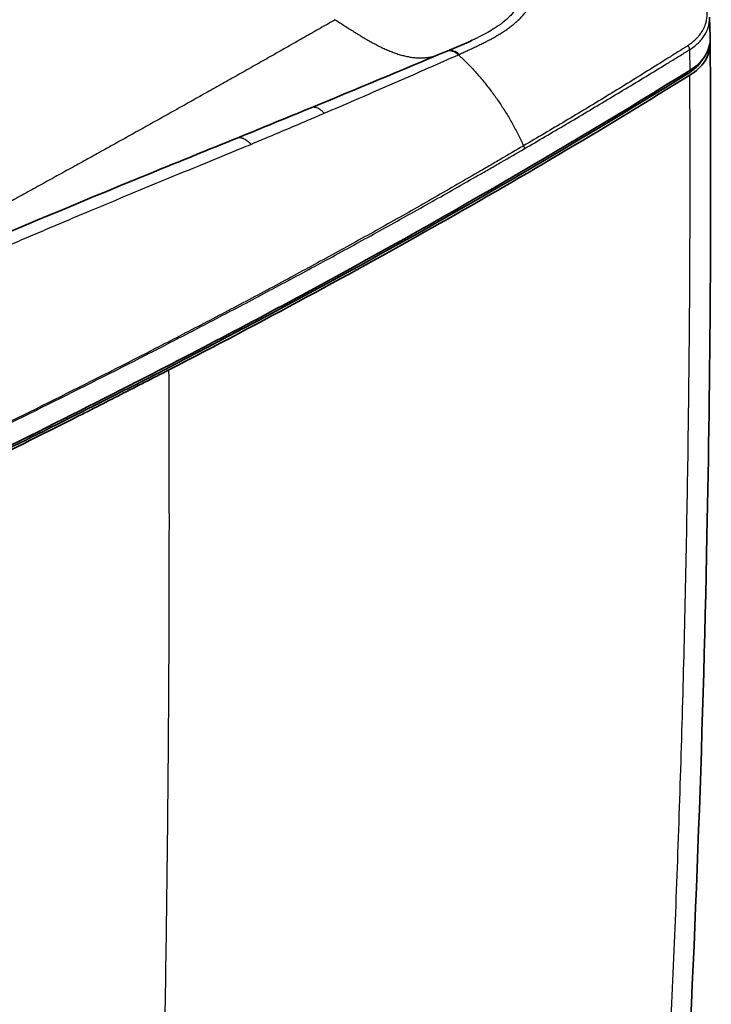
# Model space of a CAD drawing. Header units: millimetres. Extents: x 437 to 2596, y 423 to 1674.
# Tile 12 of 97: x 755 to 874, y 667 to 837. Entities that reach past the tile are written whole.
import ezdxf

# ---------------------------------------------------------------- set-up
doc = ezdxf.new("R2010")
doc.units = ezdxf.units.MM
doc.header["$LTSCALE"] = 5
doc.layers.add('0_CWD_4', color=7, linetype='Continuous', lineweight=25)
doc.layers.add('0_CWD_Line_035', color=7, linetype='Continuous', lineweight=35)

msp = doc.modelspace()

# ---------------------------------------------------------------- linework, layer by layer
at = {"layer": '0_CWD_4'}
for p, q in [((870.57, 831.9), (870.66, 828.37)), ((870.28, 827.78), (870.28, 828.13))]:
    msp.add_line(p, q, dxfattribs=at)
for points, knots in [([(869.93, 844.26), (870.06, 844.16), (870.18, 844.06), (870.3, 843.96), (870.48, 843.8), (870.65, 843.65), (870.82, 843.49), (870.98, 843.33), (871.14, 843.16), (871.3, 843), (871.35, 842.95), (871.4, 842.89), (871.44, 842.84), (871.54, 842.73), (871.64, 842.62), (871.73, 842.51), (871.84, 842.37), (871.95, 842.23), (872.05, 842.09), (872.08, 842.06), (872.1, 842.04), (872.12, 842.01), (872.24, 841.84), (872.36, 841.67), (872.46, 841.5), (872.5, 841.44), (872.53, 841.39), (872.57, 841.33), (872.64, 841.22), (872.7, 841.1), (872.77, 840.98), (872.84, 840.84), (872.91, 840.69), (872.98, 840.55), (872.99, 840.52), (873.01, 840.49), (873.02, 840.46), (873.1, 840.29), (873.17, 840.12), (873.23, 839.94), (873.25, 839.88), (873.27, 839.82), (873.29, 839.76), (873.32, 839.65), (873.36, 839.53), (873.39, 839.42), (873.42, 839.27), (873.46, 839.12), (873.48, 838.97), (873.49, 838.95), (873.49, 838.92), (873.5, 838.9), (873.53, 838.72), (873.55, 838.55), (873.56, 838.37), (873.56, 838.31), (873.57, 838.25), (873.57, 838.19), (873.57, 838.07), (873.58, 837.96), (873.57, 837.84), (873.57, 837.7), (873.56, 837.55), (873.54, 837.4), (873.54, 837.37), (873.54, 837.34), (873.53, 837.32), (873.51, 837.14), (873.48, 836.97), (873.45, 836.8), (873.43, 836.75), (873.42, 836.69), (873.41, 836.64), (873.38, 836.52), (873.34, 836.41), (873.31, 836.29), (873.25, 836.12), (873.19, 835.95), (873.11, 835.79), (873.04, 835.63), (872.96, 835.47), (872.87, 835.3), (872.85, 835.26), (872.83, 835.22), (872.8, 835.18), (872.73, 835.06), (872.66, 834.95), (872.58, 834.83), (872.51, 834.71), (872.42, 834.6), (872.33, 834.48), (872.31, 834.45), (872.28, 834.41), (872.25, 834.38), (872.13, 834.23), (872.01, 834.08), (871.87, 833.94), (871.84, 833.9), (871.8, 833.87), (871.77, 833.83), (871.66, 833.72), (871.55, 833.62), (871.44, 833.52), (871.33, 833.41), (871.22, 833.31), (871.1, 833.22), (871.06, 833.18), (871.02, 833.15), (870.98, 833.12), (870.82, 832.99), (870.65, 832.86), (870.48, 832.74), (870.43, 832.7), (870.38, 832.67), (870.34, 832.64)], [0, 0, 0, 0, 0.0278177, 0.0278177, 0.0278177, 0.0695789, 0.0695789, 0.0695789, 0.1112047, 0.1112047, 0.1112047, 0.125, 0.125, 0.125, 0.1529114, 0.1529114, 0.1529114, 0.1875, 0.1875, 0.1875, 0.1948631, 0.1948631, 0.1948631, 0.2364356, 0.2364356, 0.2364356, 0.25, 0.25, 0.25, 0.2780254, 0.2780254, 0.2780254, 0.3125, 0.3125, 0.3125, 0.31947, 0.31947, 0.31947, 0.3606216, 0.3606216, 0.3606216, 0.375, 0.375, 0.375, 0.4019587, 0.4019587, 0.4019587, 0.4375, 0.4375, 0.4375, 0.4435612, 0.4435612, 0.4435612, 0.485042, 0.485042, 0.485042, 0.5, 0.5, 0.5, 0.5273134, 0.5273134, 0.5273134, 0.5625, 0.5625, 0.5625, 0.569576, 0.569576, 0.569576, 0.6117538, 0.6117538, 0.6117538, 0.625, 0.625, 0.625, 0.654118, 0.654118, 0.654118, 0.6965014, 0.6965014, 0.6965014, 0.7387929, 0.7387929, 0.7387929, 0.75, 0.75, 0.75, 0.7807896, 0.7807896, 0.7807896, 0.8125, 0.8125, 0.8125, 0.8223995, 0.8223995, 0.8223995, 0.8644167, 0.8644167, 0.8644167, 0.875, 0.875, 0.875, 0.9065979, 0.9065979, 0.9065979, 0.9375, 0.9375, 0.9375, 0.9479173, 0.9479173, 0.9479173, 0.9892922, 0.9892922, 0.9892922, 0.9999849, 0.9999849, 0.9999849, 0.9999849]), ([(830.9, 831.12), (830.98, 831.16), (831.06, 831.19), (831.14, 831.23), (831.26, 831.29), (831.39, 831.34), (831.52, 831.4), (831.64, 831.46), (831.77, 831.52), (831.89, 831.57), (832.02, 831.63), (832.15, 831.69), (832.27, 831.75), (832.4, 831.81), (832.52, 831.86), (832.64, 831.92), (832.77, 831.98), (832.9, 832.04), (833.02, 832.09), (833.14, 832.15), (833.27, 832.21), (833.39, 832.27), (833.5, 832.32), (833.6, 832.37), (833.71, 832.42), (833.72, 832.43), (833.74, 832.44), (833.76, 832.44), (833.89, 832.51), (834.01, 832.56), (834.13, 832.62), (834.26, 832.68), (834.38, 832.74), (834.49, 832.8), (834.62, 832.86), (834.74, 832.92), (834.86, 832.98), (834.98, 833.04), (835.1, 833.1), (835.22, 833.16), (835.34, 833.22), (835.46, 833.28), (835.58, 833.34), (835.7, 833.41), (835.82, 833.47), (835.93, 833.53), (835.96, 833.54), (835.99, 833.56), (836.01, 833.57), (836.11, 833.62), (836.2, 833.67), (836.28, 833.71), (836.4, 833.78), (836.52, 833.84), (836.63, 833.9), (836.75, 833.97), (836.87, 834.03), (836.98, 834.1), (837.09, 834.16), (837.21, 834.23), (837.32, 834.29), (837.41, 834.35), (837.51, 834.4), (837.6, 834.46), (837.61, 834.47), (837.63, 834.48), (837.65, 834.49), (837.76, 834.55), (837.88, 834.62), (837.98, 834.69), (838.1, 834.76), (838.2, 834.82), (838.31, 834.89), (838.42, 834.96), (838.52, 835.03), (838.63, 835.1), (838.67, 835.12), (838.71, 835.15), (838.75, 835.18), (838.81, 835.22), (838.88, 835.27), (838.94, 835.31), (839.05, 835.38), (839.15, 835.45), (839.25, 835.52), (839.35, 835.6), (839.45, 835.67), (839.55, 835.74), (839.65, 835.82), (839.75, 835.89), (839.85, 835.96), (839.95, 836.04), (840.04, 836.11), (840.14, 836.19), (840.21, 836.25), (840.28, 836.31), (840.36, 836.37), (840.38, 836.38), (840.4, 836.4), (840.42, 836.42), (840.51, 836.5), (840.6, 836.58), (840.69, 836.65), (840.78, 836.73), (840.87, 836.81), (840.96, 836.89), (841.05, 836.98), (841.14, 837.06), (841.22, 837.14), (841.3, 837.22), (841.39, 837.31), (841.47, 837.39), (841.55, 837.47), (841.63, 837.56), (841.71, 837.64), (841.79, 837.73), (841.86, 837.82), (841.94, 837.9), (842.01, 837.99), (842.09, 838.08), (842.16, 838.17), (842.18, 838.19), (842.19, 838.21), (842.21, 838.24), (842.27, 838.31), (842.32, 838.37), (842.37, 838.44), (842.44, 838.53), (842.5, 838.63), (842.57, 838.72), (842.63, 838.81), (842.7, 838.9), (842.76, 839), (842.82, 839.09), (842.88, 839.19), (842.94, 839.29), (843, 839.38), (843.05, 839.48), (843.1, 839.58), (843.14, 839.65), (843.18, 839.73), (843.22, 839.8), (843.23, 839.83), (843.24, 839.85), (843.26, 839.88), (843.31, 839.98), (843.35, 840.08), (843.4, 840.18), (843.44, 840.28), (843.49, 840.39), (843.53, 840.49), (843.57, 840.59), (843.61, 840.7), (843.64, 840.8), (843.68, 840.91), (843.71, 841.01), (843.75, 841.12), (843.76, 841.15), (843.77, 841.18), (843.77, 841.2)], [0, 0, 0, 0, 0.003823, 0.003823, 0.003823, 0.009928, 0.009928, 0.009928, 0.016118, 0.016118, 0.016118, 0.022422, 0.022422, 0.022422, 0.02887, 0.02887, 0.02887, 0.035501, 0.035501, 0.035501, 0.042364, 0.042364, 0.042364, 0.048418, 0.048418, 0.048418, 0.049523, 0.049523, 0.049523, 0.057063, 0.057063, 0.057063, 0.065034, 0.065034, 0.065034, 0.073477, 0.073477, 0.073477, 0.082428, 0.082428, 0.082428, 0.091923, 0.091923, 0.091923, 0.101981, 0.101981, 0.101981, 0.104393, 0.104393, 0.104393, 0.112628, 0.112628, 0.112628, 0.123939, 0.123939, 0.123939, 0.135987, 0.135987, 0.135987, 0.148841, 0.148841, 0.148841, 0.160369, 0.160369, 0.160369, 0.162565, 0.162565, 0.162565, 0.177223, 0.177223, 0.177223, 0.192895, 0.192895, 0.192895, 0.209646, 0.209646, 0.209646, 0.216344, 0.216344, 0.216344, 0.227477, 0.227477, 0.227477, 0.246333, 0.246333, 0.246333, 0.266296, 0.266296, 0.266296, 0.287461, 0.287461, 0.287461, 0.309916, 0.309916, 0.309916, 0.328295, 0.328295, 0.328295, 0.333722, 0.333722, 0.333722, 0.358861, 0.358861, 0.358861, 0.385407, 0.385407, 0.385407, 0.413479, 0.413479, 0.413479, 0.443192, 0.443192, 0.443192, 0.47464, 0.47464, 0.47464, 0.507877, 0.507877, 0.507877, 0.54289, 0.54289, 0.54289, 0.552197, 0.552197, 0.552197, 0.579543, 0.579543, 0.579543, 0.617734, 0.617734, 0.617734, 0.657543, 0.657543, 0.657543, 0.699043, 0.699043, 0.699043, 0.742297, 0.742297, 0.742297, 0.776098, 0.776098, 0.776098, 0.787348, 0.787348, 0.787348, 0.834347, 0.834347, 0.834347, 0.883238, 0.883238, 0.883238, 0.933776, 0.933776, 0.933776, 0.985591, 0.985591, 0.985591, 1, 1, 1, 1]), ([(841.69, 841.01), (841.55, 840.57), (841.38, 840.14), (841.15, 839.71), (841.08, 839.57), (840.99, 839.43), (840.9, 839.28), (840.69, 838.93), (840.43, 838.59), (840.16, 838.27), (839.99, 838.06), (839.82, 837.87), (839.66, 837.7), (839.24, 837.28), (838.9, 836.98), (838.45, 836.63), (838.41, 836.6), (838.37, 836.57), (838.33, 836.54), (837.91, 836.21), (837.4, 835.86), (836.92, 835.56), (836.85, 835.52), (836.79, 835.48), (836.72, 835.44), (836.33, 835.19), (835.95, 834.97), (835.56, 834.76), (835.5, 834.73), (835.44, 834.7), (835.38, 834.67), (834.92, 834.42), (834.45, 834.18), (833.96, 833.94), (833.9, 833.91), (833.84, 833.89), (833.79, 833.86), (833.58, 833.76), (833.38, 833.66), (833.16, 833.56)], [0, 0, 0, 0, 0.0936421, 0.0936421, 0.0936421, 0.125, 0.125, 0.125, 0.2009413, 0.2009413, 0.2009413, 0.25, 0.25, 0.25, 0.375, 0.375, 0.375, 0.3858243, 0.3858243, 0.3858243, 0.5, 0.5, 0.5, 0.5154414, 0.5154414, 0.5154414, 0.6100863, 0.6100863, 0.6100863, 0.625, 0.625, 0.625, 0.7373477, 0.7373477, 0.7373477, 0.75, 0.75, 0.75, 0.7955634, 0.7955634, 0.7955634, 0.7955634]), ([(809.55, 837.1), (808.68, 836.6), (806.93, 835.6), (804.32, 834.11), (801.68, 832.62), (799.05, 831.12), (796.41, 829.63), (793.78, 828.14), (791.14, 826.65), (788.5, 825.17), (785.85, 823.68), (783.21, 822.2), (780.56, 820.71), (777.9, 819.23), (775.25, 817.75), (772.59, 816.27), (769.93, 814.79), (767.26, 813.31), (764.59, 811.84), (761.92, 810.37), (759.25, 808.89), (756.56, 807.41), (753.9, 805.95), (751.22, 804.48), (748.53, 803.01), (745.85, 801.55), (743.25, 800.13), (740.72, 798.76), (738.28, 797.43), (735.83, 796.1), (733.39, 794.78), (730.94, 793.46), (728.49, 792.14), (726.04, 790.82), (723.58, 789.49), (721.13, 788.18), (718.67, 786.87), (716.2, 785.55), (713.75, 784.23), (711.28, 782.92), (708.81, 781.61), (706.34, 780.3), (703.88, 778.99), (701.81, 777.9), (700.16, 777.02), (698.92, 776.36), (697.68, 775.71), (696.44, 775.04), (695.21, 774.38), (693.97, 773.72), (692.73, 773.05), (691.48, 772.38), (690.25, 771.71), (689, 771.03), (687.76, 770.36), (686.52, 769.67), (685.27, 768.99), (684.03, 768.3), (682.78, 767.61), (681.53, 766.91), (680.31, 766.21), (679.16, 765.56), (678.02, 764.91), (676.88, 764.26), (675.75, 763.6), (674.61, 762.94), (673.47, 762.27), (672.33, 761.59), (671.2, 760.91), (670.06, 760.22), (668.92, 759.52), (667.79, 758.81), (666.65, 758.1), (665.7, 757.49), (665.01, 757.04), (664.5, 756.71), (663.99, 756.38), (663.48, 756.05), (662.98, 755.72), (662.47, 755.38), (661.96, 755.04), (661.45, 754.7), (660.95, 754.36), (660.44, 754.01), (659.93, 753.66), (659.43, 753.32), (658.92, 752.96), (658.41, 752.61), (657.91, 752.25), (657.4, 751.89), (656.89, 751.54), (656.39, 751.17), (655.88, 750.8), (655.38, 750.44), (654.88, 750.08), (654.4, 749.72), (653.93, 749.37), (653.47, 749.03), (653, 748.67), (652.53, 748.32), (652.06, 747.97), (651.6, 747.61), (651.13, 747.25), (650.67, 746.89), (650.2, 746.52), (649.73, 746.16), (649.27, 745.79), (648.8, 745.42), (648.34, 745.05), (647.87, 744.67), (647.41, 744.3), (646.95, 743.92), (646.48, 743.54), (646.02, 743.16), (645.55, 742.77), (645.09, 742.39), (644.63, 742), (644.2, 741.64), (643.79, 741.3), (643.42, 740.97), (643.04, 740.65), (642.67, 740.33), (642.3, 740.01), (641.92, 739.68), (641.55, 739.36), (641.17, 739.03), (640.8, 738.71), (640.43, 738.37), (640.05, 738.04), (639.68, 737.71), (639.31, 737.38), (638.94, 737.04), (638.57, 736.71), (638.2, 736.37), (637.83, 736.03), (637.46, 735.69), (637.09, 735.35), (636.72, 735.01), (636.35, 734.66), (635.98, 734.32), (635.61, 733.97), (635.25, 733.62), (634.88, 733.27), (634.51, 732.92), (634.15, 732.57), (633.78, 732.22), (633.3, 731.75), (632.69, 731.15), (631.97, 730.43), (631.25, 729.7), (630.53, 728.97), (629.82, 728.23), (629.1, 727.48), (628.56, 726.9), (628.15, 726.47), (627.91, 726.2), (627.67, 725.94), (627.43, 725.68), (627.19, 725.41), (626.95, 725.15), (626.71, 724.88), (626.47, 724.61), (626.23, 724.35), (626, 724.08), (625.76, 723.81), (625.52, 723.54), (625.28, 723.27), (625.04, 723), (624.29, 722.16), (623.01, 720.71), (621.45, 718.96), (620.13, 717.47), (619.41, 716.67), (619.05, 716.26)], [0, 0, 0, 0, 0.013946, 0.027892, 0.041838, 0.055784, 0.06973, 0.083676, 0.097622, 0.111568, 0.125515, 0.139461, 0.153407, 0.167353, 0.181299, 0.195245, 0.209191, 0.223137, 0.237083, 0.251029, 0.264975, 0.278921, 0.292867, 0.306813, 0.320759, 0.334705, 0.348652, 0.361253, 0.373854, 0.386455, 0.399056, 0.411658, 0.424259, 0.43686, 0.449461, 0.462062, 0.474664, 0.487265, 0.499866, 0.512467, 0.525069, 0.53767, 0.550271, 0.562872, 0.569154, 0.575436, 0.581717, 0.587999, 0.594281, 0.600563, 0.606844, 0.613126, 0.619408, 0.62569, 0.631971, 0.638253, 0.644535, 0.650817, 0.657098, 0.66338, 0.669662, 0.675543, 0.681425, 0.687306, 0.693187, 0.699069, 0.70495, 0.710831, 0.716713, 0.722594, 0.728475, 0.734357, 0.740238, 0.746119, 0.748866, 0.751613, 0.75436, 0.757107, 0.759853, 0.7626, 0.765347, 0.768094, 0.77084, 0.773587, 0.776334, 0.779081, 0.781828, 0.784574, 0.787321, 0.790068, 0.792815, 0.795561, 0.798308, 0.801055, 0.803802, 0.806324, 0.808846, 0.811369, 0.813891, 0.816413, 0.818935, 0.821458, 0.82398, 0.826502, 0.829024, 0.831547, 0.834069, 0.836591, 0.839113, 0.841636, 0.844158, 0.84668, 0.849202, 0.851725, 0.854247, 0.856769, 0.859291, 0.861814, 0.863834, 0.865855, 0.867876, 0.869896, 0.871917, 0.873938, 0.875958, 0.877979, 0.88, 0.88202, 0.884041, 0.886062, 0.888082, 0.890103, 0.892124, 0.894144, 0.896165, 0.898186, 0.900206, 0.902227, 0.904248, 0.906268, 0.908289, 0.91031, 0.91233, 0.914351, 0.916372, 0.918392, 0.920413, 0.924367, 0.928321, 0.932276, 0.93623, 0.940184, 0.944138, 0.948092, 0.949425, 0.950758, 0.952091, 0.953423, 0.954756, 0.956089, 0.957422, 0.958754, 0.960087, 0.96142, 0.962753, 0.964086, 0.965418, 0.966751, 0.968084, 0.97807, 0.988057, 0.994029, 1, 1, 1, 1]), ([(809.55, 837.1), (809.82, 836.92), (810.36, 836.57), (811.16, 836.05), (811.96, 835.54), (812.76, 835.03), (813.56, 834.53), (814.36, 834.04), (815.16, 833.58), (815.97, 833.13), (816.77, 832.7), (817.57, 832.31), (818.37, 831.94), (819.16, 831.61), (819.95, 831.31), (820.73, 831.06), (821.51, 830.85), (822.28, 830.69), (823.03, 830.58), (823.77, 830.52), (824.49, 830.51), (825.19, 830.55), (825.87, 830.64), (826.43, 830.75), (826.75, 830.84), (826.86, 830.87)], [0, 0, 0, 0, 0.0391386, 0.0782791, 0.1174197, 0.1565602, 0.1957007, 0.2348413, 0.2739818, 0.3131223, 0.3522629, 0.3914034, 0.4305439, 0.4696845, 0.508825, 0.5479655, 0.5871061, 0.6262466, 0.6653871, 0.7045277, 0.7436682, 0.7828088, 0.8219493, 0.8610898, 0.8806998, 0.8806998, 0.8806998, 0.8806998]), ([(870.57, 831.9), (870.86, 832.08), (871.14, 832.27), (871.39, 832.46), (871.64, 832.66), (871.88, 832.86), (872.09, 833.07), (872.1, 833.07), (872.1, 833.07), (872.1, 833.07), (872.32, 833.28), (872.52, 833.5), (872.7, 833.73), (872.71, 833.73), (872.71, 833.73), (872.71, 833.73), (872.89, 833.96), (873.06, 834.19), (873.21, 834.43), (873.21, 834.43), (873.21, 834.44), (873.21, 834.44), (873.5, 834.92), (873.72, 835.41), (873.86, 835.93), (873.86, 835.93), (873.86, 835.93), (873.86, 835.94), (873.93, 836.2), (873.98, 836.46), (874.01, 836.73), (874.04, 836.99), (874.05, 837.25), (874.04, 837.52)], [0, 0, 0, 0, 0.0625, 0.0625, 0.0625, 0.1243678, 0.1243678, 0.1243678, 0.125, 0.125, 0.125, 0.1870133, 0.1870133, 0.1870133, 0.1875, 0.1875, 0.1875, 0.2494529, 0.2494529, 0.2494529, 0.25, 0.25, 0.25, 0.3738743, 0.3738743, 0.3738743, 0.375, 0.375, 0.375, 0.4375, 0.4375, 0.4375, 0.49856, 0.49856, 0.49856, 0.49856]), ([(830.76, 831.06), (830.53, 831.27), (830.04, 831.61), (829.27, 831.79), (828.83, 831.7), (828.65, 831.62)], [0.0000001, 0.0000001, 0.0000001, 0.0000001, 0.3333333, 0.6666667, 0.9385624, 0.9385624, 0.9385624, 0.9385624]), ([(830.9, 831.12), (830.68, 831.31), (830.44, 831.48), (830.19, 831.6), (829.93, 831.72), (829.67, 831.79), (829.42, 831.8), (829.21, 831.8), (829, 831.77), (828.82, 831.69)], [0.0000045, 0.0000045, 0.0000045, 0.0000045, 0.3333333, 0.3333333, 0.3333333, 0.6666667, 0.6666667, 0.6666667, 0.9458112, 0.9458112, 0.9458112, 0.9458112]), ([(870.34, 832.64), (870.19, 832.55), (869.9, 832.36), (869.33, 832), (868.31, 831.36), (866.28, 830.08), (863.37, 828.26), (859.85, 826.08), (855.14, 823.19), (850.39, 820.33), (845.6, 817.49), (843.2, 816.08), (841.99, 815.38)], [0, 0, 0, 0, 0.015625, 0.03125, 0.0625, 0.125, 0.25, 0.375, 0.5, 0.75, 0.875, 1, 1, 1, 1]), ([(842.11, 814.84), (843.32, 815.55), (845.72, 816.96), (850.52, 819.78), (855.28, 822.62), (860.01, 825.46), (863.55, 827.6), (866.48, 829.39), (868.53, 830.64), (869.55, 831.27), (870.14, 831.63), (870.43, 831.81), (870.57, 831.9)], [0, 0, 0, 0, 0.125, 0.25, 0.5, 0.625, 0.75, 0.875, 0.9375, 0.96875, 0.984375, 1, 1, 1, 1]), ([(870.34, 832.64), (870.41, 832.53), (870.48, 832.4), (870.52, 832.27), (870.56, 832.14), (870.58, 832.01), (870.57, 831.9)], [0.0000001, 0.0000001, 0.0000001, 0.0000001, 0.4999803, 0.4999803, 0.4999803, 1, 1, 1, 1]), ([(807.65, 820.98), (809.4, 821.73), (813.32, 823.42), (819.36, 826.05), (825.33, 828.65), (829.1, 830.31), (830.76, 831.06)], [0, 0, 0, 0, 0.222938, 0.501279, 0.779619, 1, 1, 1, 1]), ([(830.76, 831.06), (830.78, 831.06), (830.79, 831.07), (830.81, 831.08), (830.82, 831.08), (830.84, 831.09), (830.85, 831.1), (830.87, 831.11), (830.88, 831.11), (830.9, 831.12)], [0.0000016, 0.0000016, 0.0000016, 0.0000016, 0.3333333, 0.3333333, 0.3333333, 0.6666667, 0.6666667, 0.6666667, 1, 1, 1, 1]), ([(830.76, 831.06), (830.82, 831), (831.12, 830.73), (831.65, 830.23), (832.34, 829.55), (833.02, 828.85), (833.69, 828.12), (834.36, 827.37), (835.01, 826.6), (835.64, 825.81), (836.27, 825.01), (836.88, 824.18), (837.48, 823.34), (838.06, 822.49), (838.62, 821.62), (839.17, 820.74), (839.7, 819.84), (840.21, 818.94), (840.7, 818.03), (841.18, 817.1), (841.6, 816.22), (841.87, 815.64), (841.99, 815.38)], [0, 0, 0, 0, 0.013665, 0.065988, 0.11831, 0.170633, 0.222956, 0.275279, 0.327601, 0.379924, 0.432247, 0.484569, 0.536892, 0.589215, 0.641538, 0.69386, 0.746183, 0.798506, 0.850828, 0.903151, 0.955474, 1, 1, 1, 1]), ([(866.01, 636.02), (866.02, 636.08), (866.02, 636.18), (866.03, 636.4), (866.06, 636.99), (866.19, 639.24), (866.48, 644.82), (867.44, 663.72), (868.75, 694.82), (869.96, 736.64), (870.64, 778.78), (870.74, 809.16), (870.67, 825.46), (870.66, 827.55)], [0.0000068, 0.0000068, 0.0000068, 0.0000068, 0.000855, 0.00171, 0.00342, 0.0102601, 0.0376203, 0.0923407, 0.3112225, 0.5301043, 0.748986, 0.9678678, 1, 1, 1, 1]), ([(807.65, 820.98), (807.43, 821.22), (807.19, 821.44), (806.95, 821.6), (806.93, 821.61), (806.91, 821.63), (806.9, 821.64), (806.65, 821.79), (806.41, 821.9), (806.18, 821.96), (806.16, 821.96), (806.14, 821.97), (806.13, 821.97), (805.89, 822.02), (805.68, 822.01), (805.49, 821.96), (805.48, 821.96), (805.48, 821.95), (805.47, 821.95), (805.44, 821.94), (805.42, 821.93), (805.39, 821.92)], [0, 0, 0, 0, 0.2332525, 0.2332525, 0.2332525, 0.25, 0.25, 0.25, 0.481575, 0.481575, 0.481575, 0.5, 0.5, 0.5, 0.7429174, 0.7429174, 0.7429174, 0.75, 0.75, 0.75, 0.7872401, 0.7872401, 0.7872401, 0.7872401]), ([(795.01, 815.62), (795.93, 816.01), (798.06, 816.91), (801.35, 818.3), (804.66, 819.71), (806.74, 820.6), (807.65, 820.98)], [0.0000591, 0.0000591, 0.0000591, 0.0000591, 0.217346, 0.5001895, 0.7830329, 1, 1, 1, 1]), ([(792.63, 816.7), (792.75, 816.75), (792.87, 816.77), (793.02, 816.78), (793.13, 816.78), (793.25, 816.77), (793.39, 816.74), (793.48, 816.72), (793.57, 816.69), (793.66, 816.66), (793.86, 816.58), (794.05, 816.47), (794.25, 816.34), (794.28, 816.31), (794.32, 816.28), (794.36, 816.25), (794.59, 816.08), (794.81, 815.86), (795, 815.62)], [0.2525923, 0.2525923, 0.2525923, 0.2525923, 0.4, 0.4, 0.4, 0.518451, 0.518451, 0.518451, 0.6, 0.6, 0.6, 0.7678474, 0.7678474, 0.7678474, 0.8, 0.8, 0.8, 0.9998274, 0.9998274, 0.9998274, 0.9998274]), ([(697.76, 771.95), (697.77, 771.96), (698.33, 772.29), (699.17, 772.78), (700.24, 773.36), (701.33, 773.95), (702.71, 774.66), (704.41, 775.52), (706.67, 776.66), (709.5, 778.08), (714.01, 780.32), (718.5, 782.52), (723, 784.67), (726.38, 786.25), (729.76, 787.82), (733.13, 789.36), (736.49, 790.88), (739.87, 792.38), (743.23, 793.87), (747.73, 795.83), (752.19, 797.76), (756.67, 799.68), (760.02, 801.1), (763.36, 802.52), (767.85, 804.4), (775.64, 807.66), (783.41, 810.86), (790.07, 813.59), (792.8, 814.72), (794.46, 815.39), (795, 815.62)], [0.0000008, 0.0000008, 0.0000008, 0.0000008, 0.000299, 0.0175373, 0.0261565, 0.0347757, 0.052014, 0.0692523, 0.0864906, 0.1209673, 0.1554439, 0.2243972, 0.2588739, 0.2933505, 0.3278271, 0.3623038, 0.3967804, 0.4312571, 0.4657337, 0.5002104, 0.5691637, 0.6036403, 0.6381169, 0.6725936, 0.7070702, 0.7760235, 0.9139301, 0.9484067, 0.9828834, 0.9999928, 0.9999928, 0.9999928, 0.9999928]), ([(841.99, 815.38), (840.68, 814.61), (838.72, 813.45), (836.09, 811.91), (833.45, 810.37), (830.15, 808.45), (824.83, 805.4), (818.14, 801.62), (810.04, 797.13), (801.87, 792.68), (793.63, 788.28), (785.32, 783.92), (774.16, 778.16), (760.08, 771.05), (745.84, 764.04), (735.79, 759.19), (730.02, 756.43), (724.23, 753.63), (718.42, 750.76), (712.57, 747.82), (709.64, 746.33), (708.17, 745.57)], [0, 0, 0, 0, 0.03125, 0.046875, 0.0625, 0.09375, 0.125, 0.1875, 0.25, 0.3125, 0.375, 0.4375, 0.5, 0.625, 0.75, 0.8125, 0.84375, 0.875, 0.9375, 0.96875, 1, 1, 1, 1]), ([(732.28, 757.26), (732.98, 757.59), (736.55, 759.31), (745.85, 763.81), (760.1, 770.82), (774.18, 777.91), (785.35, 783.66), (793.66, 788), (801.9, 792.38), (810.08, 796.8), (818.19, 801.26), (824.89, 805), (830.22, 808.01), (833.54, 809.9), (836.18, 811.42), (838.82, 812.94), (840.8, 814.08), (842.11, 814.84)], [0, 0, 0, 0, 0.018142, 0.093669, 0.244724, 0.395779, 0.471307, 0.546835, 0.622362, 0.69789, 0.773417, 0.848945, 0.886709, 0.924472, 0.943354, 0.962236, 1, 1, 1, 1]), ([(778.14, 583.62), (778.7, 599.92), (779.17, 616.25), (779.56, 632.62), (779.95, 649), (780.26, 665.42), (780.48, 681.9), (780.71, 698.38), (780.85, 714.91), (780.92, 731.52), (780.97, 746.54), (780.96, 761.61), (780.89, 776.75)], [0, 0, 0, 0, 0.2561512, 0.2561512, 0.2561512, 0.5123024, 0.5123024, 0.5123024, 0.7684535, 0.7684535, 0.7684535, 0.9999999, 0.9999999, 0.9999999, 0.9999999])]:
    msp.add_open_spline(points, degree=3, knots=knots, dxfattribs=at)
msp.add_open_spline([(841.99, 815.38), (842.07, 815.2), (842.11, 815.01), (842.11, 814.84)], degree=3, dxfattribs=at)
at = {"layer": '0_CWD_Line_035'}
for p, q in [((874.04, 837.53), (874.16, 834.01)), ((828.82, 831.69), (828.65, 831.62))]:
    msp.add_line(p, q, dxfattribs=at)
for points in [[(873.18, 835.94), (873.18, 835.94), (873.18, 835.94), (873.18, 835.94)], [(873.26, 836.17), (873.26, 836.17), (873.26, 836.17), (873.26, 836.17)], [(873.5, 834.97), (873.5, 834.97), (873.5, 834.97), (873.5, 834.97)], [(873.67, 835.35), (873.67, 835.35), (873.67, 835.35), (873.67, 835.35)], [(828.81, 831.69), (830.28, 832.3), (831.75, 832.91), (833.13, 833.55)], [(833.16, 833.56), (833.15, 833.56), (833.14, 833.55), (833.13, 833.55)], [(805.39, 821.92), (813.27, 825.17), (820.93, 828.4), (828.65, 831.62)], [(792.65, 816.71), (796.93, 818.45), (801.18, 820.19), (805.39, 821.92)], [(853.17, 822.01), (853.17, 822.01), (853.17, 822.01), (853.17, 822.01)], [(814.65, 799.69), (814.65, 799.69), (814.65, 799.69), (814.65, 799.69)], [(814.66, 799.32), (814.66, 799.32), (814.66, 799.32), (814.66, 799.32)], [(813.42, 799.01), (813.42, 799.01), (813.42, 799.01), (813.42, 799.01)], [(813.72, 798.8), (813.72, 798.8), (813.72, 798.8), (813.72, 798.8)], [(795.38, 789.22), (795.38, 789.22), (795.38, 789.22), (795.38, 789.22)], [(795.65, 789.06), (795.65, 789.06), (795.65, 789.06), (795.65, 789.06)], [(796.37, 789.75), (796.37, 789.75), (796.37, 789.75), (796.37, 789.75)], [(796.38, 789.45), (796.38, 789.45), (796.38, 789.45), (796.38, 789.45)], [(797.55, 790.38), (797.55, 790.38), (797.55, 790.38), (797.55, 790.38)], [(797.76, 790.49), (797.76, 790.49), (797.76, 790.49), (797.76, 790.49)], [(762.92, 772.51), (762.92, 772.51), (762.92, 772.51), (762.92, 772.51)], [(763.12, 772.36), (763.12, 772.36), (763.12, 772.36), (763.12, 772.36)], [(764.25, 773.18), (764.25, 773.18), (764.25, 773.18), (764.25, 773.18)], [(764.26, 772.93), (764.26, 772.93), (764.26, 772.93), (764.26, 772.93)]]:
    msp.add_open_spline(points, degree=3, dxfattribs=at)
for points, knots in [([(870.66, 828.37), (871.81, 829.08), (872.7, 829.93), (874, 832.02), (874.18, 833.08), (874.16, 833.97), (874.16, 833.99), (874.16, 834.01)], [-1.3263768, -1.3263768, -1.3263768, -1.3263768, -1.1363006, -1.1363006, -0.9114857, -0.9114857, -0.9063375, -0.9063375, -0.9063375, -0.9063375]), ([(870.66, 827.55), (871.75, 828.22), (872.63, 829.05), (873.87, 830.93), (874.19, 832.03), (874.16, 833.25), (874.16, 833.35), (874.15, 833.46)], [-1.928533, -1.928533, -1.928533, -1.928533, -1.4765662, -1.4765662, -0.9865122, -0.9865122, -0.940452, -0.940452, -0.940452, -0.940452]), ([(874.17, 833.05), (874.36, 804.55), (874.17, 776.25), (872.89, 712.14), (871.51, 676), (869.59, 641.14)], [0, 0, 0, 0, 10.001273, 10.001273, 22.826849, 22.826849, 22.826849, 22.826849]), ([(872.89, 830.31), (872.5, 829.67), (871.98, 829.07), (871.15, 828.39), (870.97, 828.25), (870.7, 828.05), (870.61, 827.99), (870.44, 827.88), (870.36, 827.83), (870.28, 827.78)], [-0.5344776, -0.5344776, -0.5344776, -0.5344776, -0.1760325, -0.1760325, -0.0813424, -0.0813424, -0.0368106, -0.0368106, -0.0000105, -0.0000105, -0.0000105, -0.0000105]), ([(732.37, 753.38), (733.18, 753.77), (734.16, 754.24), (736.24, 755.25), (737.2, 755.71), (740.1, 757.12), (742.02, 758.06), (747.79, 760.88), (751.62, 762.77), (763.17, 768.51), (770.78, 772.36), (780.31, 777.26), (782.46, 778.37), (790.44, 782.52), (795.93, 785.42), (825.35, 801.24), (848.44, 814.58), (870.66, 828.37)], [-19.891032, -19.891032, -19.891032, -19.891032, -19.454973, -19.454973, -19.075264, -19.075264, -18.315866, -18.315866, -16.797081, -16.797081, -13.720113, -13.720113, -12.82535, -12.82535, -10.376192, -10.376192, -0.000001, -0.000001, -0.000001, -0.000001]), ([(870.28, 827.78), (829.31, 802.35), (794.2, 783.95), (770.94, 772.08), (769.44, 771.32), (762.27, 767.69), (756.57, 764.84), (746.54, 759.88), (742.22, 757.77), (737.06, 755.26), (736.25, 754.87), (734.66, 754.1), (733.9, 753.73), (732.78, 753.19), (732.42, 753.02), (731.74, 752.69), (731.39, 752.52), (728.48, 751.12), (725.65, 749.75), (714.88, 744.44), (706.46, 740.16), (698.29, 735.75)], [0.000004, 0.000004, 0.000004, 0.000004, 19.131721, 19.131721, 20.450758, 20.450758, 25.406164, 25.406164, 29.134072, 29.134072, 29.832257, 29.832257, 30.490788, 30.490788, 30.801009, 30.801009, 31.079764, 31.079764, 33.015238, 33.015238, 38.684826, 38.684826, 38.684826, 38.684826]), ([(780.89, 776.75), (788.87, 780.87), (796.76, 785.04), (812.34, 793.47), (820.03, 797.72), (842.33, 810.36), (856.67, 818.86), (870.66, 827.55)], [-13.301294, -13.301294, -13.301294, -13.301294, -9.91298, -9.91298, -6.533143, -6.533143, -0.000004, -0.000004, -0.000004, -0.000004]), ([(695.68, 773.18), (699.44, 775.48), (703.15, 777.21), (713.1, 782.21), (719.33, 785.25), (743.1, 796.3), (760.55, 803.61), (782.77, 812.7), (787.72, 814.71), (792.63, 816.7)], [0, 0, 0, 0, 1.541944, 1.541944, 4.182804, 4.182804, 11.610515, 11.610515, 13.748284, 13.748284, 13.748284, 13.748284]), ([(698.64, 735.51), (709.56, 741.39), (721.46, 747.33), (732.77, 752.77), (734.33, 753.53), (739.97, 756.25), (743.75, 758.09), (753.12, 762.7), (758.71, 765.48), (767.06, 769.69), (769.84, 771.1), (775.37, 773.92), (778.14, 775.33), (780.89, 776.75)], [0.000017, 0.000017, 0.000017, 0.000017, 4.395998, 4.395998, 4.943125, 4.943125, 6.058341, 6.058341, 7.732402, 7.732402, 8.568747, 8.568747, 9.405226, 9.405226, 9.405226, 9.405226])]:
    msp.add_open_spline(points, degree=3, knots=knots, dxfattribs=at)

doc.saveas('drawing.dxf')
